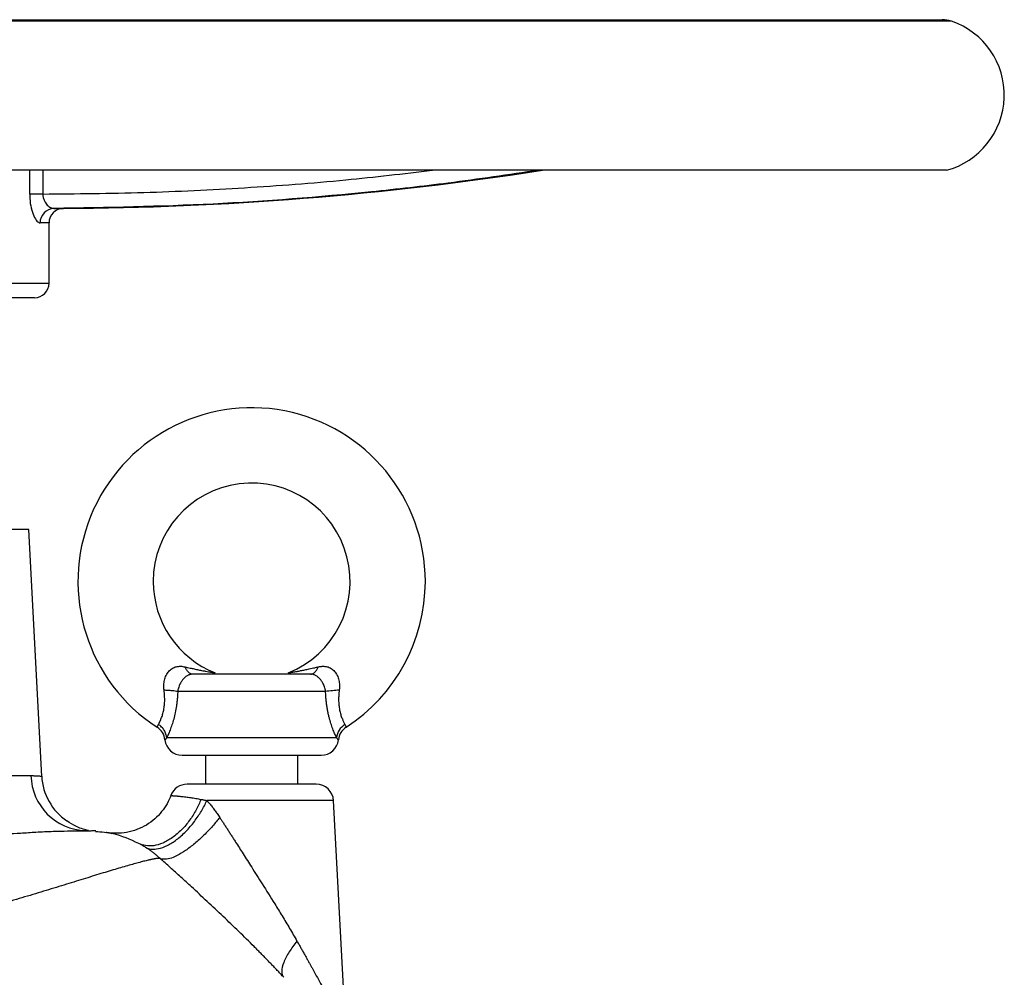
# Model space of a CAD drawing. Header units: millimetres. Extents: x 3 to 2091, y -59 to 1557.
# Tile 71 of 71: x 1921 to 2091, y 907 to 1073. Entities that reach past the tile are written whole.
import ezdxf

# ---------------------------------------------------------------- set-up
doc = ezdxf.new("R2010")
doc.units = ezdxf.units.MM

msp = doc.modelspace()

# ---------------------------------------------------------------- linework, layer by layer
at = {"color": 7, "linetype": 'Continuous', "lineweight": 25}
for p, q in [((1890.89, 1072.51), (2080.16, 1072.51)), ((2080.89, 1046.51), (1890.89, 1046.51)), ((1924.81, 1042.41), (1922.55, 1042.41)), ((1925.89, 1027.01), (1925.89, 1037.42)), ((1923.39, 1024.51), (1858.39, 1024.51)), ((1922.39, 984.51), (1890.89, 984.51)), ((1924.63, 941.82), (1922.39, 984.51)), ((1973.65, 956.51), (1948.13, 956.51)), ((1975.56, 948.51), (1946.22, 948.51)), ((1952.89, 945.51), (1952.89, 940.51)), ((1968.89, 940.51), (1968.89, 945.51)), ((1910.58, 941.99), (1922.77, 941.99)), ((1977.13, 897.8), (1975.04, 937.67))]:
    msp.add_line(p, q, dxfattribs=at)
at = {"color": 8, "linetype": 'Continuous', "lineweight": 25}
for p, q in [((2081.77, 1072.25), (1890.89, 1072.25)), ((1922.55, 1042.41), (1922.55, 1046.51)), ((1924.81, 1046.51), (1924.81, 1042.41)), ((1926.73, 1039.92), (1928.38, 1039.92)), ((1925.89, 1037.42), (1924.35, 1037.42)), ((1855.89, 1027.01), (1925.89, 1027.01)), ((1975.04, 937.67), (1953.15, 937.67)), ((1942.53, 929.63), (1942.1, 929.89))]:
    msp.add_line(p, q, dxfattribs=at)
at = {"color": 7, "linetype": 'Continuous', "lineweight": 25}
for centre, radius, start, end in [((2080.16, 1067.51), 5, 71.2171, 90), ((2077.44, 1059.51), 13.45, 284.8628, 71.2171), ((1925.89, 1593.36), 553.44, 270.2577, 278.8574), ((1926.8, 1037.47), 2.45, 91.5843, 181.253), ((1928.39, 1037.42), 2.5, 90.2577, 180), ((1923.39, 1027.01), 2.5, 270, 0), ((1960.89, 975.51), 30, 0, 237.0209), ((1960.89, 975.51), 17, 291.7936, 180), ((1960.89, 975.51), 17, 180, 248.2044), ((1960.89, 975.51), 30, 302.9745, 0), ((1976.97, 933.94), 22.82, 92.3569, 98.3458), ((1978.6, 948.23), 3.05, 121.85, 174.7083), ((1942.93, 947.83), 3, 6.5465, 57.0253), ((1978.85, 947.83), 3, 122.9747, 173.4535), ((1948.89, 948.51), 3, 186.5092, 270), ((1972.89, 948.51), 3, 270, 353.4841), ((1932.47, 942.21), 9.7, 181.3215, 268.4525), ((1934.61, 942.42), 10, 183, 235.6104), ((1949.74, 937.51), 3, 90, 159.6381), ((1972.04, 937.51), 3, 3, 90)]:
    msp.add_arc(centre, radius, start, end, dxfattribs=at)
at = {"color": 8, "linetype": 'Continuous', "lineweight": 25}
for points, knots in [([(1924.81, 1042.41), (1930.62, 1042.47), (1942.25, 1042.58), (1959.7, 1043.43), (1976.34, 1044.68), (1987.12, 1045.93), (1992.11, 1046.51)], [0, 0, 0, 0, 0.258583, 0.517163, 0.776741, 1, 1, 1, 1]), ([(2010.46, 1046.51), (2005.27, 1045.74), (1995.66, 1044.32), (1976.92, 1042.22), (1954.21, 1040.4), (1935.9, 1040.08), (1926.73, 1039.92)], [0, 0, 0, 0, 0.187489, 0.346521, 0.672871, 1, 1, 1, 1])]:
    msp.add_open_spline(points, degree=3, knots=knots, dxfattribs=at)
at = {"color": 7, "linetype": 'Continuous', "lineweight": 25}
for points, knots in [([(1922.55, 1042.41), (1922.55, 1042.16), (1922.57, 1041.32), (1922.78, 1039.94), (1923.24, 1038.56), (1923.81, 1037.61), (1924.17, 1037.48), (1924.35, 1037.42)], [0, 0, 0, 0, 0.098717, 0.320893, 0.552025, 0.777627, 1, 1, 1, 1]), ([(1924.81, 1042.41), (1924.81, 1042.28), (1924.82, 1042.08), (1924.9, 1041.67), (1925.11, 1041.09), (1925.57, 1040.47), (1926.16, 1040.01), (1926.54, 1039.95), (1926.73, 1039.92)], [0, 0, 0, 0, 0.087414, 0.137037, 0.292299, 0.522761, 0.761588, 1, 1, 1, 1]), ([(1945.76, 956.74), (1945.75, 956.81), (1945.73, 956.96), (1945.71, 957.18), (1945.71, 957.39), (1945.72, 957.69), (1945.75, 958.05), (1945.83, 958.48), (1945.95, 958.9), (1946.12, 959.3), (1946.32, 959.67), (1946.65, 960.11), (1947.15, 960.55), (1947.74, 960.79), (1948.23, 960.87), (1948.61, 960.88), (1949, 960.85), (1949.26, 960.79), (1949.39, 960.77)], [0, 0, 0, 0, 0.031839, 0.063291, 0.094406, 0.125233, 0.188927, 0.250334, 0.314238, 0.375441, 0.439227, 0.5005, 0.626267, 0.749907, 0.81179, 0.874948, 0.936712, 1, 1, 1, 1]), ([(1950.75, 959.51), (1950.72, 959.51), (1950.65, 959.51), (1950.54, 959.5), (1950.42, 959.49), (1950.25, 959.45), (1950.05, 959.38), (1949.77, 959.25), (1949.43, 959.02), (1949.05, 958.65), (1948.71, 958.2), (1948.49, 957.8), (1948.33, 957.42), (1948.23, 957.12), (1948.16, 956.8), (1948.14, 956.6), (1948.13, 956.51)], [0, 0, 0, 0, 0.023392, 0.052028, 0.085923, 0.125086, 0.198146, 0.250133, 0.376408, 0.499885, 0.614591, 0.749723, 0.787255, 0.874834, 0.94399, 1, 1, 1, 1]), ([(1950.75, 959.51), (1950.62, 959.51), (1950.49, 959.54), (1950.24, 959.65), (1950.11, 959.73), (1949.87, 959.95), (1949.76, 960.08), (1949.55, 960.4), (1949.46, 960.58), (1949.39, 960.77)], [0, 0, 0, 0, 0.25, 0.25, 0.5, 0.5, 0.75, 0.75, 1, 1, 1, 1]), ([(1949.39, 960.77), (1949.51, 960.74), (1949.81, 960.67), (1950.33, 960.56), (1950.87, 960.44), (1951.34, 960.34), (1951.84, 960.23), (1952.39, 960.12), (1952.97, 960.01), (1953.42, 959.93), (1953.8, 959.86), (1954.1, 959.81), (1954.32, 959.77), (1954.45, 959.75), (1954.52, 959.74), (1954.57, 959.73), (1954.58, 959.73), (1954.58, 959.73)], [0, 0, 0, 0, 0.058683, 0.142165, 0.249905, 0.321991, 0.374869, 0.499809, 0.599774, 0.680516, 0.749746, 0.81676, 0.874772, 0.908573, 0.940383, 0.970678, 1, 1, 1, 1]), ([(1971.04, 959.51), (1968.84, 959.51), (1965.01, 959.51), (1956.78, 959.51), (1952.95, 959.51), (1950.75, 959.51)], [0, 0, 0, 0, 0.5, 0.5, 1, 1, 1, 1]), ([(1967.2, 959.73), (1967.2, 959.73), (1967.2, 959.73), (1967.22, 959.73), (1967.24, 959.73), (1967.28, 959.74), (1967.33, 959.75), (1967.38, 959.76), (1967.49, 959.77), (1967.68, 959.81), (1967.98, 959.86), (1968.34, 959.92), (1968.79, 960.01), (1969.38, 960.12), (1969.94, 960.23), (1970.44, 960.34), (1971.01, 960.46), (1971.67, 960.6), (1972.19, 960.72), (1972.4, 960.77)], [0, 0, 0, 0, 0.0166807, 0.0335971, 0.0508575, 0.0685642, 0.0868127, 0.1056906, 0.1252782, 0.183291, 0.2502723, 0.3164814, 0.3930951, 0.5001955, 0.6251358, 0.6780489, 0.7501006, 0.9025167, 1, 1, 1, 1]), ([(1971.04, 959.51), (1971.16, 959.51), (1971.29, 959.54), (1971.55, 959.65), (1971.68, 959.73), (1971.92, 959.96), (1972.03, 960.09), (1972.23, 960.41), (1972.32, 960.58), (1972.4, 960.77)], [0, 0, 0, 0, 0.25, 0.25, 0.5, 0.5, 0.75, 0.75, 1, 1, 1, 1]), ([(1973.65, 956.51), (1973.65, 956.57), (1973.64, 956.69), (1973.6, 956.89), (1973.54, 957.16), (1973.45, 957.42), (1973.29, 957.8), (1973.08, 958.2), (1972.73, 958.65), (1972.35, 959.02), (1972.01, 959.25), (1971.73, 959.38), (1971.5, 959.46), (1971.26, 959.51), (1971.1, 959.51), (1971.04, 959.51)], [0, 0, 0, 0, 0.035882, 0.077609, 0.12518, 0.212821, 0.25028, 0.385409, 0.50011, 0.62358, 0.749882, 0.80196, 0.87494, 0.947664, 1, 1, 1, 1]), ([(1972.4, 960.77), (1972.46, 960.78), (1972.59, 960.81), (1972.79, 960.84), (1972.98, 960.86), (1973.23, 960.88), (1973.55, 960.87), (1974.04, 960.79), (1974.63, 960.55), (1975.13, 960.11), (1975.46, 959.67), (1975.67, 959.3), (1975.83, 958.9), (1975.95, 958.48), (1976.04, 958.05), (1976.07, 957.62), (1976.08, 957.17), (1976.04, 956.88), (1976.03, 956.74)], [0, 0, 0, 0, 0.0318877, 0.0633163, 0.094363, 0.1251079, 0.1882709, 0.2501585, 0.3738026, 0.4995874, 0.5608547, 0.624639, 0.6858265, 0.7497319, 0.8111338, 0.8748112, 0.9367301, 1, 1, 1, 1]), ([(1944.79, 950.82), (1944.81, 950.85), (1944.84, 950.91), (1944.89, 951), (1944.94, 951.1), (1944.99, 951.2), (1945.03, 951.3), (1945.08, 951.41), (1945.13, 951.52), (1945.18, 951.62), (1945.29, 951.89), (1945.46, 952.36), (1945.67, 953.11), (1945.82, 953.94), (1945.87, 954.7), (1945.87, 955.31), (1945.85, 955.77), (1945.82, 956.25), (1945.78, 956.57), (1945.76, 956.74)], [0, 0, 0, 0, 0.0319627, 0.062878, 0.0927482, 0.1215753, 0.1493618, 0.1761105, 0.2018243, 0.2265066, 0.250161, 0.3814603, 0.5000475, 0.6266026, 0.7499207, 0.8109188, 0.8728354, 0.9358196, 1, 1, 1, 1]), ([(1948.13, 956.51), (1948.01, 956.53), (1947.86, 956.56), (1947.52, 956.6), (1947.33, 956.62), (1946.91, 956.66), (1946.68, 956.68), (1946.22, 956.71), (1945.99, 956.72), (1945.76, 956.74)], [0, 0, 0, 0, 0.25, 0.25, 0.5, 0.5, 0.75, 0.75, 1, 1, 1, 1]), ([(1948.13, 956.51), (1948.12, 956.39), (1948.11, 956.14), (1948.09, 955.78), (1948.06, 955.42), (1948.03, 955.07), (1947.99, 954.72), (1947.95, 954.38), (1947.86, 953.75), (1947.7, 952.86), (1947.43, 951.74), (1947.12, 950.73), (1946.85, 949.98), (1946.64, 949.45), (1946.5, 949.14), (1946.39, 948.88), (1946.3, 948.69), (1946.25, 948.57), (1946.22, 948.51)], [0, 0, 0, 0, 0.03714, 0.0737536, 0.1098713, 0.1455248, 0.180747, 0.2155721, 0.2500355, 0.3766577, 0.4999267, 0.6255778, 0.7498374, 0.8124394, 0.8749126, 0.9168208, 0.9584782, 1, 1, 1, 1]), ([(1975.56, 948.51), (1975.55, 948.55), (1975.52, 948.62), (1975.46, 948.73), (1975.41, 948.84), (1975.35, 948.97), (1975.27, 949.17), (1975.15, 949.45), (1974.93, 949.98), (1974.66, 950.73), (1974.4, 951.59), (1974.2, 952.35), (1974.06, 952.98), (1973.94, 953.63), (1973.84, 954.31), (1973.76, 955.02), (1973.69, 955.75), (1973.67, 956.26), (1973.65, 956.51)], [0, 0, 0, 0, 0.024913, 0.049846, 0.074822, 0.099868, 0.125007, 0.187495, 0.250011, 0.374263, 0.499847, 0.567557, 0.635918, 0.705305, 0.776079, 0.84858, 0.923124, 1, 1, 1, 1]), ([(1976.03, 956.74), (1976.02, 956.64), (1975.99, 956.46), (1975.96, 956.18), (1975.94, 955.91), (1975.92, 955.64), (1975.91, 955.37), (1975.91, 955.11), (1975.92, 954.63), (1975.97, 953.94), (1976.11, 953.11), (1976.32, 952.36), (1976.51, 951.84), (1976.67, 951.48), (1976.78, 951.24), (1976.89, 951.02), (1976.96, 950.89), (1976.99, 950.82)], [0, 0, 0, 0, 0.0368472, 0.0732876, 0.1093428, 0.1450366, 0.180395, 0.2154459, 0.2502199, 0.373535, 0.5001441, 0.6186785, 0.7499748, 0.8046443, 0.8645167, 0.9296262, 1, 1, 1, 1]), ([(1944.56, 950.35), (1944.56, 950.35), (1944.56, 950.35), (1944.57, 950.36), (1944.58, 950.39), (1944.59, 950.42), (1944.61, 950.47), (1944.64, 950.53), (1944.68, 950.62), (1944.73, 950.72), (1944.77, 950.79), (1944.79, 950.82)], [0, 0, 0, 0, 0.092349, 0.188358, 0.288032, 0.391376, 0.498392, 0.605554, 0.748639, 0.896366, 1, 1, 1, 1]), ([(1946.22, 948.51), (1946.2, 948.73), (1946.16, 948.95), (1946.01, 949.39), (1945.91, 949.61), (1945.66, 950.02), (1945.51, 950.21), (1945.17, 950.55), (1944.99, 950.7), (1944.79, 950.82)], [0, 0, 0, 0, 0.25, 0.25, 0.5, 0.5, 0.75, 0.75, 1, 1, 1, 1]), ([(1976.99, 950.82), (1977, 950.8), (1977.03, 950.76), (1977.06, 950.69), (1977.1, 950.61), (1977.14, 950.53), (1977.17, 950.45), (1977.2, 950.39), (1977.22, 950.35), (1977.22, 950.35), (1977.22, 950.35)], [0, 0, 0, 0, 0.063806, 0.147606, 0.251399, 0.395431, 0.501664, 0.678023, 0.844129, 1, 1, 1, 1]), ([(1946.22, 948.51), (1946.2, 948.49), (1946.16, 948.45), (1946.1, 948.39), (1946.06, 948.34), (1946.02, 948.29), (1945.98, 948.26), (1945.96, 948.22), (1945.94, 948.2), (1945.92, 948.18), (1945.91, 948.17), (1945.91, 948.17), (1945.91, 948.17)], [0, 0, 0, 0, 0.101424, 0.202416, 0.303013, 0.403259, 0.503199, 0.602878, 0.702347, 0.801656, 0.900856, 1, 1, 1, 1]), ([(1975.87, 948.17), (1975.87, 948.17), (1975.87, 948.17), (1975.86, 948.18), (1975.85, 948.2), (1975.83, 948.22), (1975.8, 948.26), (1975.77, 948.29), (1975.73, 948.34), (1975.68, 948.39), (1975.63, 948.45), (1975.59, 948.49), (1975.56, 948.51)], [0, 0, 0, 0, 0.099161, 0.198375, 0.297695, 0.397171, 0.496853, 0.596792, 0.697032, 0.79762, 0.898596, 1, 1, 1, 1]), ([(1948.89, 945.51), (1948.89, 945.51), (1950.16, 945.51), (1954.66, 945.51), (1957.71, 945.51), (1964.07, 945.51), (1967.13, 945.51), (1971.63, 945.51), (1972.89, 945.51), (1972.89, 945.51)], [0, 0, 0, 0, 0.25, 0.25, 0.5, 0.5, 0.75, 0.75, 1, 1, 1, 1]), ([(1922.77, 941.99), (1922.83, 941.99), (1922.94, 941.99), (1923.1, 941.99), (1923.26, 941.98), (1923.42, 941.98), (1923.6, 941.97), (1923.87, 941.96), (1924.13, 941.94), (1924.35, 941.92), (1924.48, 941.91), (1924.57, 941.9), (1924.62, 941.89), (1924.62, 941.89), (1924.63, 941.89)], [0, 0, 0, 0, 0.044464, 0.091698, 0.141703, 0.19448, 0.250028, 0.323129, 0.500018, 0.614261, 0.721381, 0.821378, 0.914251, 1, 1, 1, 1]), ([(1972.04, 940.51), (1972.04, 940.51), (1970.87, 940.51), (1966.69, 940.51), (1963.85, 940.51), (1957.93, 940.51), (1955.1, 940.51), (1950.91, 940.51), (1949.74, 940.51), (1949.74, 940.51)], [0, 0, 0, 0, 0.25, 0.25, 0.5, 0.5, 0.75, 0.75, 1, 1, 1, 1]), ([(1946.93, 938.56), (1946.75, 938.09), (1946.53, 937.61), (1946.01, 936.68), (1945.7, 936.22), (1944.99, 935.33), (1944.59, 934.91), (1943.71, 934.13), (1943.22, 933.78), (1942.18, 933.15), (1941.63, 932.89), (1940.49, 932.46), (1939.9, 932.29), (1938.7, 932.08), (1938.1, 932.03), (1936.91, 932.04), (1936.33, 932.09), (1935.77, 932.19)], [0, 0, 0, 0, 0.125, 0.125, 0.25, 0.25, 0.375, 0.375, 0.5, 0.5, 0.625, 0.625, 0.75, 0.75, 0.875, 0.875, 1, 1, 1, 1]), ([(1952.14, 937.89), (1951.91, 937.31), (1951.63, 936.7), (1950.97, 935.48), (1950.59, 934.87), (1949.75, 933.71), (1949.28, 933.15), (1948.27, 932.13), (1947.74, 931.67), (1946.65, 930.9), (1946.1, 930.59), (1945.01, 930.12), (1944.48, 929.97), (1943.47, 929.82), (1943, 929.83), (1942.14, 929.97), (1941.74, 930.1), (1941.4, 930.28)], [0, 0, 0, 0, 0.125, 0.125, 0.25, 0.25, 0.375, 0.375, 0.5, 0.5, 0.625, 0.625, 0.75, 0.75, 0.875, 0.875, 1, 1, 1, 1]), ([(1942.53, 929.63), (1942.81, 929.48), (1943.15, 929.36), (1943.92, 929.27), (1944.34, 929.29), (1945.28, 929.49), (1945.78, 929.66), (1946.84, 930.18), (1947.38, 930.52), (1948.47, 931.35), (1949.01, 931.83), (1950.05, 932.89), (1950.54, 933.47), (1951.44, 934.66), (1951.85, 935.27), (1952.57, 936.49), (1952.89, 937.09), (1953.15, 937.67)], [0, 0, 0, 0, 0.125, 0.125, 0.25, 0.25, 0.375, 0.375, 0.5, 0.5, 0.625, 0.625, 0.75, 0.75, 0.875, 0.875, 1, 1, 1, 1]), ([(1946.93, 938.56), (1946.93, 938.56), (1946.93, 938.56), (1946.94, 938.55), (1946.97, 938.55), (1947, 938.55), (1947.04, 938.55), (1947.09, 938.54), (1947.15, 938.54), (1947.22, 938.54), (1947.29, 938.53), (1947.37, 938.52), (1947.45, 938.52), (1947.54, 938.51), (1947.64, 938.5), (1947.74, 938.49), (1947.84, 938.49), (1947.95, 938.48), (1948.07, 938.47), (1948.18, 938.46), (1948.49, 938.43), (1949.04, 938.37), (1949.77, 938.28), (1950.36, 938.2), (1950.79, 938.13), (1951.23, 938.06), (1951.68, 937.98), (1951.98, 937.92), (1952.14, 937.89)], [0, 0, 0, 0, 0.0301619, 0.0598943, 0.0891978, 0.1180729, 0.14652, 0.1745397, 0.2021324, 0.2292984, 0.2560383, 0.2823523, 0.308241, 0.3337045, 0.3587432, 0.3833575, 0.4075476, 0.4313138, 0.4546564, 0.4775756, 0.5000716, 0.6303606, 0.7499803, 0.8025164, 0.8537818, 0.9037815, 0.9525197, 1, 1, 1, 1]), ([(1952.14, 937.89), (1952.22, 937.88), (1952.39, 937.84), (1952.64, 937.79), (1952.9, 937.73), (1953.07, 937.69), (1953.15, 937.67)], [0, 0, 0, 0, 0.255504, 0.507328, 0.755487, 1, 1, 1, 1]), ([(1953.15, 937.67), (1953.23, 937.59), (1953.38, 937.43), (1953.6, 937.17), (1953.82, 936.9), (1954.05, 936.63), (1954.27, 936.35), (1954.49, 936.05), (1954.72, 935.75), (1954.94, 935.44), (1955.16, 935.11), (1955.3, 934.89), (1955.37, 934.78)], [0, 0, 0, 0, 0.0944446, 0.1899797, 0.2866629, 0.3845498, 0.4836939, 0.5841466, 0.6859572, 0.7891731, 0.8938395, 1, 1, 1, 1]), ([(1932.69, 932.52), (1932.67, 932.52), (1932.61, 932.52), (1931.87, 932.7), (1930.63, 933.15), (1929.51, 933.83), (1928.96, 934.17)], [0, 0, 0, 0, 0.199775, 0.477355, 0.743125, 1, 1, 1, 1]), ([(1955.37, 934.78), (1954.99, 934.29), (1954.57, 933.77), (1953.65, 932.74), (1953.16, 932.21), (1952.14, 931.21), (1951.6, 930.72), (1950.53, 929.83), (1949.99, 929.42), (1948.96, 928.71), (1948.46, 928.42), (1947.54, 927.95), (1947.11, 927.78), (1946.36, 927.57), (1946.03, 927.53), (1945.47, 927.55), (1945.24, 927.61), (1945.06, 927.71)], [0, 0, 0, 0, 0.125, 0.125, 0.25, 0.25, 0.375, 0.375, 0.5, 0.5, 0.625, 0.625, 0.75, 0.75, 0.875, 0.875, 1, 1, 1, 1]), ([(1955.37, 934.78), (1955.48, 934.62), (1955.69, 934.3), (1956, 933.81), (1956.33, 933.3), (1956.67, 932.78), (1957.02, 932.24), (1957.38, 931.68), (1957.74, 931.11), (1958.42, 930.05), (1959.47, 928.41), (1961.01, 926), (1962.84, 923.11), (1964.38, 920.65), (1965.52, 918.8), (1966.16, 917.75), (1966.81, 916.69), (1967.45, 915.61), (1968.09, 914.52), (1968.51, 913.79), (1968.72, 913.42)], [0, 0, 0, 0, 0.0231, 0.04686, 0.07128, 0.096363, 0.12211, 0.148523, 0.175604, 0.203354, 0.298697, 0.407171, 0.540661, 0.702075, 0.750031, 0.798664, 0.847975, 0.897967, 0.948642, 1, 1, 1, 1]), ([(1933.95, 932.44), (1933.93, 932.44), (1933.88, 932.44), (1933.33, 932.43), (1932.52, 932.43), (1931.19, 932.41), (1929.23, 932.38), (1926.51, 932.33), (1923.8, 932.21), (1921.19, 932.02), (1918.81, 931.93), (1916.77, 931.92), (1914.83, 932.03), (1912.53, 932.1), (1909.44, 932.15), (1905.43, 932.18), (1900.47, 932.2), (1896.84, 932.2), (1894.86, 932.2)], [0, 0, 0, 0, 0.049003, 0.0957885, 0.1403432, 0.1826726, 0.2615874, 0.3324047, 0.412894, 0.4793325, 0.5344634, 0.5727001, 0.6045833, 0.6478465, 0.7086018, 0.7873404, 0.8843785, 1, 1, 1, 1]), ([(1941.4, 930.28), (1939.94, 930.95), (1937.55, 932.04), (1934.94, 932.23), (1933.92, 932.31)], [0, 0, 0, 0, 0.610135, 1, 1, 1, 1]), ([(1936.81, 931.97), (1936.55, 932.03), (1935.89, 932.18), (1935.82, 932.19), (1935.77, 932.19)], [0, 0, 0, 0, 0.404469, 1, 1, 1, 1]), ([(1942.1, 929.89), (1942.05, 929.92), (1941.81, 930.06), (1941.58, 930.18), (1941.4, 930.28)], [0, 0, 0, 0, 0.207423, 1, 1, 1, 1]), ([(1945.06, 927.71), (1944.98, 927.78), (1944.82, 927.93), (1944.57, 928.13), (1944.33, 928.33), (1944.09, 928.53), (1943.86, 928.71), (1943.63, 928.88), (1943.4, 929.05), (1943.18, 929.21), (1942.96, 929.36), (1942.74, 929.5), (1942.6, 929.59), (1942.53, 929.63)], [0, 0, 0, 0, 0.097837, 0.1941759, 0.2890501, 0.3824953, 0.4745489, 0.5652505, 0.6546416, 0.7427657, 0.8296683, 0.9153966, 1, 1, 1, 1]), ([(1945.06, 927.71), (1945.04, 927.71), (1944.99, 927.71), (1944.9, 927.71), (1944.81, 927.71), (1944.71, 927.7), (1944.6, 927.69), (1944.48, 927.68), (1944.35, 927.66), (1944.21, 927.64), (1944.07, 927.61), (1943.92, 927.58), (1943.75, 927.55), (1943.59, 927.52), (1943.41, 927.48), (1943.22, 927.44), (1942.85, 927.35), (1942.25, 927.2), (1941.33, 926.96), (1940.3, 926.68), (1938.8, 926.25), (1936.67, 925.62), (1933.79, 924.75), (1930.61, 923.75), (1927.19, 922.7), (1924.17, 921.79), (1921.68, 921.04), (1919.15, 920.27), (1915.9, 919.31), (1912.71, 918.39), (1910.3, 917.72), (1908.71, 917.29), (1907.1, 916.86), (1905.47, 916.43), (1903.81, 916), (1902.14, 915.58), (1900.44, 915.17), (1898.71, 914.76), (1896.97, 914.35), (1895.8, 914.09), (1895.21, 913.96)], [0, 0, 0, 0, 0.008443, 0.016866, 0.025271, 0.033658, 0.042028, 0.050383, 0.058723, 0.067048, 0.075361, 0.083662, 0.091951, 0.100231, 0.108501, 0.116763, 0.125017, 0.156096, 0.187268, 0.218587, 0.250101, 0.311612, 0.375067, 0.437576, 0.500043, 0.562545, 0.593774, 0.625033, 0.687265, 0.750019, 0.774068, 0.798303, 0.822734, 0.847369, 0.872217, 0.897288, 0.922592, 0.948138, 0.973937, 1, 1, 1, 1]), ([(1966.43, 907.17), (1966.27, 907.35), (1965.94, 907.7), (1965.45, 908.23), (1964.95, 908.76), (1964.44, 909.28), (1963.93, 909.81), (1963.42, 910.34), (1962.9, 910.87), (1962.38, 911.4), (1961.85, 911.93), (1960.63, 913.16), (1958.67, 915.08), (1955.96, 917.68), (1953.22, 920.25), (1951.09, 922.24), (1949.57, 923.64), (1948.65, 924.47), (1947.74, 925.3), (1946.84, 926.11), (1945.95, 926.92), (1945.36, 927.45), (1945.06, 927.71)], [0, 0, 0, 0, 0.024797, 0.049628, 0.074497, 0.099409, 0.124369, 0.14938, 0.174447, 0.199575, 0.224768, 0.250032, 0.374313, 0.5, 0.624822, 0.74997, 0.792192, 0.834161, 0.875901, 0.917437, 0.958795, 1, 1, 1, 1]), ([(1895.21, 913.96), (1895.6, 913.83), (1896.46, 913.55), (1897.85, 913.1), (1899.74, 912.47), (1901.65, 911.82), (1904.47, 910.82), (1907.69, 909.63), (1911.8, 907.99), (1915.76, 906.29), (1921.04, 903.81), (1927.44, 900.43), (1934.9, 895.85), (1940.85, 891.68), (1945.49, 888.15), (1948.3, 885.9), (1950.58, 884), (1952.1, 882.71), (1953.78, 881.24), (1954.87, 880.27), (1955.56, 879.66)], [0, 0, 0, 0, 0.017698, 0.038555, 0.062513, 0.103068, 0.125018, 0.19042, 0.250021, 0.314768, 0.375023, 0.500008, 0.624995, 0.749986, 0.810802, 0.874991, 0.90436, 0.937494, 0.960652, 1, 1, 1, 1]), ([(1968.72, 913.42), (1968.23, 912.83), (1967.78, 912.2), (1966.99, 910.94), (1966.66, 910.32), (1966.21, 909.17), (1966.09, 908.64), (1966.09, 907.76), (1966.21, 907.41), (1966.43, 907.17)], [0, 0, 0, 0, 0.25, 0.25, 0.5, 0.5, 0.75, 0.75, 1, 1, 1, 1]), ([(1968.72, 913.42), (1968.83, 913.22), (1969.07, 912.81), (1969.41, 912.21), (1969.73, 911.63), (1970.05, 911.07), (1970.35, 910.53), (1970.64, 910.01), (1970.92, 909.51), (1971.18, 909.03), (1971.44, 908.57), (1972.1, 907.36), (1973.08, 905.56), (1974.15, 903.55), (1974.92, 902.09), (1975.46, 901.06), (1975.92, 900.16), (1976.25, 899.54), (1976.46, 899.11), (1976.61, 898.84), (1976.73, 898.6), (1976.84, 898.39), (1976.93, 898.21), (1977, 898.07), (1977.06, 897.95), (1977.1, 897.87), (1977.12, 897.82), (1977.13, 897.82), (1977.13, 897.81)], [0, 0, 0, 0, 0.031124, 0.061332, 0.090624, 0.118997, 0.146452, 0.172988, 0.198603, 0.223298, 0.247072, 0.269925, 0.410619, 0.531912, 0.600915, 0.664719, 0.723539, 0.777654, 0.802444, 0.826498, 0.849871, 0.872622, 0.894815, 0.916519, 0.93781, 0.958765, 0.979466, 1, 1, 1, 1])]:
    msp.add_open_spline(points, degree=3, knots=knots, dxfattribs=at)

doc.saveas('drawing.dxf')
